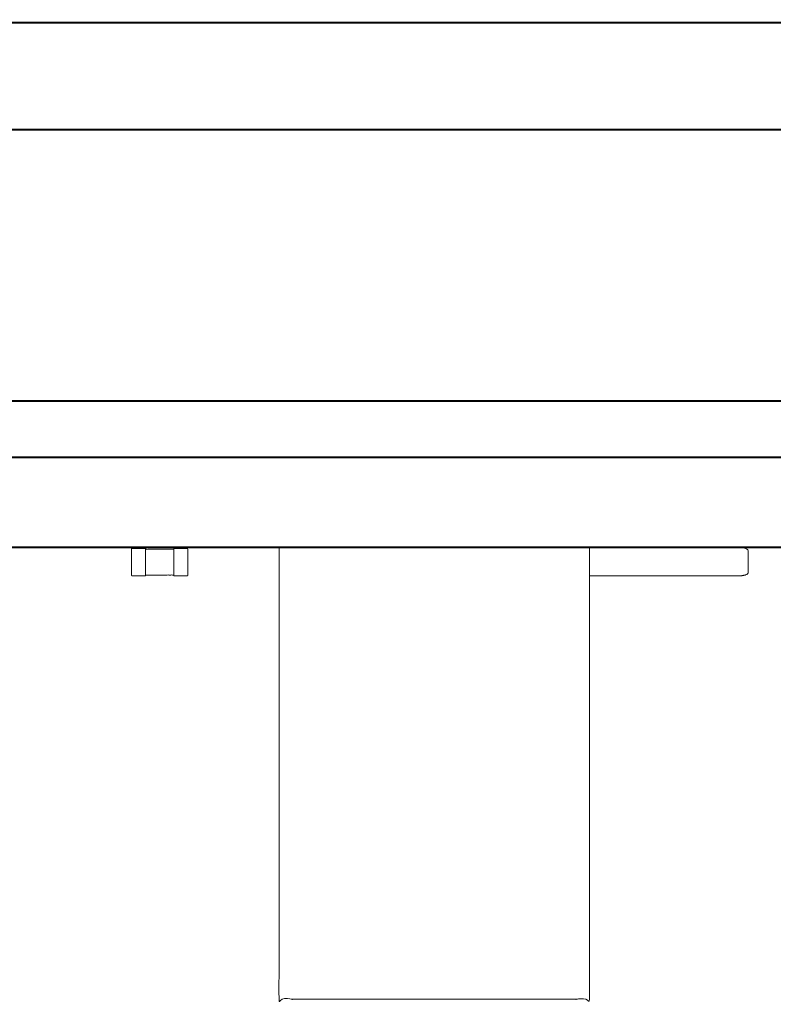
# Model space of a CAD drawing. Header units: millimetres. Extents: x -215 to 342, y -137 to 83.
# Tile 27 of 39: x -45 to -32, y 21 to 38. Entities that reach past the tile are written whole.
import ezdxf

# ---------------------------------------------------------------- set-up
doc = ezdxf.new("R2010")
doc.units = ezdxf.units.MM
doc.header["$LTSCALE"] = 10
doc.header["$MEASUREMENT"] = 0
doc.layers.add('细实线', color=7, linetype='Continuous', lineweight=20)
doc.layers.add('轮廓线', color=7, linetype='Continuous', lineweight=40)

msp = doc.modelspace()

# ---------------------------------------------------------------- linework, layer by layer
at = {"layer": '细实线'}
for points, weights, knots in [([(-107.069, 31.667), (-107.069, 31.167), (-107.069, 30.667), (-107.069, 30.667), (-104.069, 30.667), (-60.569, 30.667), (-17.069, 30.667), (-14.069, 30.667), (-14.069, 30.667), (-14.069, 31.167), (-14.069, 31.667)], [1, 1, 1, 0.707107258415, 1, 1, 1, 0.707107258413, 1, 1, 1], [-1, -1, -1, 0, 0, 4.712387, 4.712387, 91.712388, 91.712388, 96.424775, 96.424775, 97.424775, 97.424775, 97.424775]), ([(-42.685, 29.052), (-42.802, 29.052), (-42.92, 29.052), (-42.935, 29.052), (-42.935, 29.052), (-42.935, 28.817), (-42.935, 28.582), (-42.935, 28.567), (-42.92, 28.567), (-42.802, 28.567), (-42.685, 28.567)], [1, 1, 1, 0.707106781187, 1, 1, 1, 0.707106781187, 1, 1, 1], [0, 0, 0, 0.235, 0.235, 0.2585619, 0.2585619, 0.7285619, 0.7285619, 0.7521239, 0.7521239, 0.9871239, 0.9871239, 0.9871239]), ([(-42.185, 28.567), (-42.067, 28.567), (-41.95, 28.567), (-41.935, 28.567), (-41.935, 28.582), (-41.935, 28.817), (-41.935, 29.052), (-41.935, 29.052), (-41.95, 29.052), (-42.067, 29.052), (-42.185, 29.052), (-42.185, 29.067), (-42.185, 29.067), (-42.185, 29.067), (-42.185, 29.052), (-42.185, 29.045), (-42.185, 29.037), (-42.185, 28.81), (-42.185, 28.582), (-42.185, 28.567), (-42.185, 28.567), (-42.185, 28.567), (-42.185, 28.582), (-42.435, 28.582), (-42.685, 28.582)], [1, 1, 1, 0.707106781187, 1, 1, 1, 0.707106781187, 1, 1, 1, 0.707106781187, 1, 0.707106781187, 1, 1, 1, 1, 1, 0.707106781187, 1, 0.707106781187, 1, 1, 1], [-0.235, -0.235, -0.235, 0, 0, 0.023562, 0.023562, 0.493562, 0.493562, 0.517124, 0.517124, 0.752124, 0.752124, 0.775686, 0.775686, 0.799248, 0.799248, 0.814248, 0.814248, 1.269248, 1.269248, 1.29281, 1.29281, 1.316372, 1.316372, 1.816372, 1.816372, 1.816372]), ([(-42.685, 28.597), (-42.685, 28.582), (-42.685, 28.582), (-42.685, 28.567), (-42.685, 28.567), (-42.685, 28.567), (-42.685, 28.582), (-42.685, 28.81), (-42.685, 29.037), (-42.685, 29.045), (-42.685, 29.052), (-42.685, 29.067), (-42.685, 29.067), (-42.685, 29.067), (-42.685, 29.052), (-42.685, 29.052), (-42.685, 29.037), (-42.435, 29.037), (-42.185, 29.037)], [1, 0.70711125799, 0.99999104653, 0.707100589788, 0.999990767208, 0.707100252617, 0.999990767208, 0.999990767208, 0.999990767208, 0.999990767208, 0.999990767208, 0.707100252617, 0.999990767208, 0.707100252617, 0.999990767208, 0.707111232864, 0.999999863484, 0.999999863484, 0.999999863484], [-0.023562, -0.023562, -0.023562, 0, 0, 0.023562, 0.023562, 0.047124, 0.047124, 0.502124, 0.502124, 0.517124, 0.517124, 0.540686, 0.540686, 0.564248, 0.564248, 0.58781, 0.58781, 1.08781, 1.08781, 1.08781]), ([(-34.82, 29.067), (-34.82, 28.817), (-34.82, 28.567), (-34.82, 24.817), (-34.82, 21.067), (-34.82, 21.067), (-37.57, 21.067), (-40.32, 21.067), (-40.32, 21.067), (-40.32, 25.067), (-40.32, 29.067)], [1, 1, 1, 1, 1, 0.707106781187, 1, 0.707106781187, 1, 1, 1], [0, 0, 0, 0.5, 0.5, 8, 8, 12.31969, 12.31969, 16.63938, 16.63938, 24.63938, 24.63938, 24.63938]), ([(-32.183, 29.067), (-32.01, 29.067), (-32.01, 29.017), (-32.01, 28.817), (-32.01, 28.617), (-32.01, 28.567), (-32.183, 28.567), (-33.501, 28.567), (-34.819, 28.567)], [1, 0.707106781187, 1, 1, 1, 0.707106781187, 1, 1, 1], [0, 0, 0, 0.07854, 0.07854, 0.47854, 0.47854, 2.049336, 2.049336, 2.807753, 2.807753, 2.807753])]:
    msp.add_rational_spline(points, weights, degree=2, knots=knots, dxfattribs=at)
at = {"layer": '轮廓线'}
for points in [[(55.081, 36.467), (54.881, 36.467), (-175.42, 36.467), (-176.219, 36.467), (-176.219, 31.667), (-107.07, 31.667), (-14.069, 31.667), (55.081, 31.667)], [(-107.069, 30.667), (-14.069, 30.667), (-14.069, 29.067), (-107.069, 29.067)]]:
    msp.add_lwpolyline(points, close=True, dxfattribs=at)
for points, weights, knots in [([(-175.42, 36.467), (-175.42, 37.417), (-175.42, 38.367), (-175.42, 38.367), (-173.419, 38.367), (-60.269, 38.367), (52.881, 38.367), (54.881, 38.367), (54.881, 38.367), (54.881, 37.744), (54.881, 37.12), (54.881, 37.09), (54.881, 37.061), (54.881, 36.982), (54.881, 36.904), (54.881, 36.876), (54.881, 36.849), (54.881, 36.658), (54.881, 36.467)], [1, 1, 1, 0.707106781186, 1, 1, 1, 0.707106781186, 1, 1, 1, 1, 1, 1, 1, 1, 1, 1, 1], [-1.9, -1.9, -1.9, 0, 0, 3.141593, 3.141593, 4.124224, 4.124224, 7.265817, 7.265817, 8.513093, 8.513093, 8.572591, 8.572591, 8.72924, 8.72924, 8.784411, 8.784411, 9.165817, 9.165817, 9.165817]), ([(-14.069, 30.667), (-14.069, 29.867), (-14.069, 29.067), (-14.069, 29.067), (-15.123, 29.067), (-15.964, 29.067), (-17.069, 29.067), (-18.782, 29.067), (-20.494, 29.067), (-24.009, 29.067), (-27.524, 29.067), (-27.975, 29.067), (-28.425, 29.067), (-30.304, 29.067), (-32.183, 29.067), (-36.251, 29.067), (-40.319, 29.067), (-43.402, 29.067), (-46.485, 29.067), (-48.924, 29.067), (-51.362, 29.067), (-52.082, 29.067), (-52.802, 29.067), (-55.287, 29.067), (-57.772, 29.067), (-57.772, 29.067), (-57.772, 29.067), (-59.137, 29.067), (-60.502, 29.067), (-65.249, 29.067), (-69.997, 29.067), (-70.017, 29.067), (-70.037, 29.067), (-70.913, 29.067), (-71.789, 29.067), (-72.029, 29.067), (-72.269, 29.067), (-72.719, 29.067), (-73.169, 29.067), (-73.883, 29.067), (-74.597, 29.067), (-77.018, 29.067), (-79.438, 29.067), (-79.679, 29.067), (-79.919, 29.067), (-80.119, 29.067), (-80.319, 29.067), (-81.599, 29.067), (-82.88, 29.067), (-83.08, 29.067), (-83.279, 29.067), (-83.599, 29.067), (-83.918, 29.067), (-84.118, 29.067), (-84.319, 29.067), (-84.391, 29.067), (-84.463, 29.067), (-85.634, 29.067), (-86.804, 29.067), (-86.904, 29.067), (-87.003, 29.067), (-88.173, 29.067), (-89.343, 29.067), (-91.081, 29.067), (-92.819, 29.067), (-95.869, 29.067), (-98.918, 29.067), (-99.683, 29.067), (-100.448, 29.067), (-101.213, 29.067), (-101.978, 29.067), (-103.024, 29.067), (-104.069, 29.067), (-104.658, 29.067), (-105.202, 29.067), (-105.641, 29.067), (-106.003, 29.067), (-107.069, 29.067), (-107.069, 29.067), (-107.069, 29.867), (-107.069, 30.667)], [1, 1, 1, 0.839511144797, 0.854900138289, 0.867596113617, 1, 1, 1, 1, 1, 1, 1, 1, 1, 1, 1, 1, 1, 1, 1, 1, 1, 1, 1, 1, 1, 1, 1, 1, 1, 1, 1, 1, 1, 1, 1, 1, 1, 1, 1, 1, 1, 1, 1, 1, 1, 1, 1, 1, 1, 1, 1, 1, 1, 1, 1, 1, 1, 1, 1, 1, 1, 1, 1, 1, 1, 1, 1, 1, 1, 1, 1, 0.924886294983, 0.888299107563, 0.860882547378, 0.855099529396, 0.838507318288, 1, 1, 1], [-1.6, -1.6, -1.6, 0, 0, 2.582125, 2.582125, 4.712387, 4.712387, 8.137118, 8.137118, 15.167163, 15.167163, 16.067699, 16.067699, 19.825931, 19.825931, 27.962167, 27.962167, 34.127862, 34.127862, 39.005279, 39.005279, 40.445232, 40.445232, 45.414707, 45.414707, 45.415278, 45.415278, 48.14468, 48.14468, 57.639656, 57.639656, 57.679792, 57.679792, 59.432091, 59.432091, 59.912051, 59.912051, 60.812304, 60.812304, 62.239563, 62.239563, 67.081388, 67.081388, 67.562199, 67.562199, 67.96169, 67.96169, 70.522402, 70.522402, 70.922387, 70.922387, 71.560826, 71.560826, 71.961661, 71.961661, 72.106343, 72.106343, 74.446908, 74.446908, 74.646047, 74.646047, 76.986315, 76.986315, 80.461995, 80.461995, 86.561297, 86.561297, 88.090807, 88.090807, 89.620525, 89.620525, 91.712388, 91.712388, 92.920901, 92.920901, 93.826499, 93.826499, 96.424775, 96.424775, 98.024775, 98.024775, 98.024775])]:
    msp.add_rational_spline(points, weights, degree=2, knots=knots, dxfattribs=at)

doc.saveas('drawing.dxf')
